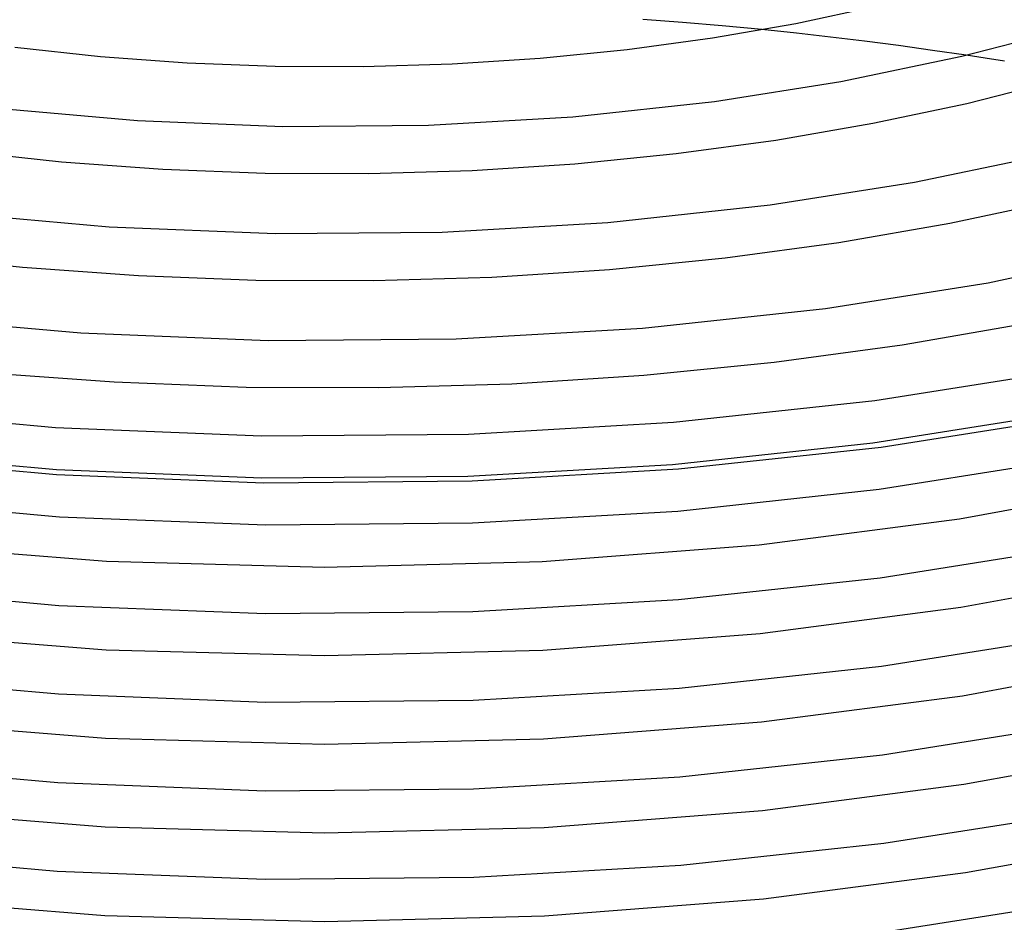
# Model space of a CAD drawing. Header units: millimetres. Extents: x -200 to 200, y -101 to 238.
# Tile 28 of 65: x -26 to 57, y 16 to 93. Entities that reach past the tile are written whole.
import ezdxf

# ---------------------------------------------------------------- set-up
doc = ezdxf.new("R2010")
doc.units = ezdxf.units.MM
doc.layers.add('HIDDEN', color=7, linetype='Continuous')
doc.layers.add('THICK', color=7, linetype='Continuous')

msp = doc.modelspace()

# ---------------------------------------------------------------- linework, layer by layer
at = {"layer": 'HIDDEN'}
for p, q in [((30.073, 92.515), (26.68, 92.775)), ((33.457, 92.223), (30.073, 92.515)), ((36.828, 91.901), (33.457, 92.223)), ((55.862, 89.462), (54.231, 89.713)), ((57.485, 89.204), (55.862, 89.462)), ((46.289, 56.704), (61.461, 59.104)), ((29.205, 54.858), (46.289, 56.704)), ((-40.5, 55.98), (-23.271, 54.418)), ((11.781, 53.852), (29.205, 54.858)), ((-23.271, 54.418), (-5.778, 53.704)), ((-5.778, 53.704), (11.781, 53.852))]:
    msp.add_line(p, q, dxfattribs=at)
at = {"layer": 'THICK'}
for p, q in [((39.706, 92.432), (46.574, 93.888)), ((32.618, 91.204), (39.706, 92.432)), ((39.763, 91.594), (36.828, 91.901)), ((42.679, 91.264), (39.763, 91.594)), ((53.865, 89.627), (63.653, 92.193)), ((25.351, 90.216), (32.618, 91.204)), ((45.582, 90.911), (42.679, 91.264)), ((48.478, 90.535), (45.582, 90.911)), ((-26.818, 90.394), (-19.52, 89.611)), ((17.945, 89.476), (25.351, 90.216)), ((51.363, 90.135), (48.478, 90.535)), ((54.231, 89.713), (51.363, 90.135)), ((-19.52, 89.611), (-12.115, 89.075)), ((-12.115, 89.075), (-4.646, 88.791)), ((2.866, 88.761), (10.44, 88.989)), ((10.44, 88.989), (17.945, 89.476)), ((43.546, 87.476), (53.865, 89.627)), ((-4.646, 88.791), (2.866, 88.761)), ((32.799, 85.776), (43.546, 87.476)), ((54.279, 85.616), (61.974, 87.562)), ((20.73, 84.471), (32.799, 85.776)), ((46.271, 83.917), (54.279, 85.616)), ((-28.521, 85.243), (-16.346, 84.147)), ((-16.346, 84.147), (-3.986, 83.649)), ((8.42, 83.757), (20.73, 84.471)), ((38.005, 82.485), (46.271, 83.917)), ((-3.986, 83.649), (8.42, 83.757)), ((29.529, 81.333), (38.005, 82.485)), ((-31.368, 81.557), (-22.843, 80.639)), ((49.818, 78.906), (61.625, 81.368)), ((-22.843, 80.639), (-14.195, 80.01)), ((20.89, 80.47), (29.529, 81.333)), ((-14.195, 80.01), (-5.47, 79.675)), ((3.304, 79.639), (12.136, 79.904)), ((12.136, 79.904), (20.89, 80.47)), ((-5.47, 79.675), (3.304, 79.639)), ((37.522, 76.962), (49.818, 78.906)), ((52.836, 75.403), (61.988, 77.345)), ((-32.713, 76.362), (-18.769, 75.102)), ((23.697, 75.467), (37.522, 76.962)), ((-18.769, 75.102), (-4.612, 74.529)), ((-4.612, 74.529), (9.598, 74.651)), ((9.598, 74.651), (23.697, 75.467)), ((43.393, 73.767), (52.836, 75.403)), ((33.708, 72.451), (43.393, 73.767)), ((56.091, 70.337), (69.386, 73.109)), ((-35.917, 72.72), (-26.167, 71.666)), ((23.837, 71.465), (33.708, 72.451)), ((-26.167, 71.666), (-16.273, 70.944)), ((13.835, 70.819), (23.837, 71.465)), ((-16.273, 70.944), (-6.291, 70.56)), ((-6.291, 70.56), (3.743, 70.516)), ((3.743, 70.516), (13.835, 70.819)), ((42.245, 68.148), (56.091, 70.337)), ((26.665, 66.464), (42.245, 68.148)), ((-36.905, 67.48), (-21.192, 66.058)), ((10.776, 65.545), (26.665, 66.464)), ((48.779, 65.049), (59.401, 66.889)), ((-21.192, 66.058), (-5.238, 65.409)), ((-5.238, 65.409), (10.776, 65.545)), ((37.886, 63.568), (48.779, 65.049)), ((26.783, 62.46), (37.886, 63.568)), ((-29.492, 62.694), (-18.353, 61.878)), ((15.531, 61.733), (26.783, 62.46)), ((46.451, 60.3), (61.675, 62.707)), ((-18.353, 61.878), (-7.115, 61.444)), ((-7.115, 61.444), (4.181, 61.394)), ((4.181, 61.394), (15.531, 61.733)), ((-40.636, 59.572), (-23.348, 58.005)), ((29.308, 58.447), (46.451, 60.3)), ((46.982, 56.335), (62.395, 58.773)), ((-23.348, 58.005), (-5.795, 57.289)), ((11.825, 57.437), (29.308, 58.447)), ((-5.795, 57.289), (11.825, 57.437)), ((29.728, 54.468), (46.982, 56.335)), ((-40.654, 55.548), (-23.247, 53.99)), ((46.821, 52.74), (62.181, 55.169)), ((-23.247, 53.99), (-5.585, 53.285)), ((12.139, 53.445), (29.728, 54.468)), ((-5.585, 53.285), (12.139, 53.445)), ((53.651, 50.218), (69.413, 53.103)), ((29.667, 50.882), (46.821, 52.74)), ((-40.311, 51.932), (-23.002, 50.392)), ((-23.002, 50.392), (-5.441, 49.699)), ((12.181, 49.863), (29.667, 50.882)), ((-5.441, 49.699), (12.181, 49.863)), ((36.601, 48.002), (53.651, 50.218)), ((-37.328, 48.074), (-19.006, 46.614)), ((18.125, 46.568), (36.601, 48.002)), ((46.918, 45.198), (62.31, 47.632)), ((-19.006, 46.614), (-0.443, 46.109)), ((-0.443, 46.109), (18.125, 46.568)), ((53.778, 42.681), (69.572, 45.572)), ((29.728, 43.336), (46.918, 45.198)), ((-40.397, 44.388), (-23.051, 42.845)), ((-23.051, 42.845), (-5.453, 42.15)), ((12.205, 42.315), (29.728, 43.336)), ((-5.453, 42.15), (12.205, 42.315)), ((36.693, 40.459), (53.778, 42.681)), ((-37.404, 40.529), (-19.041, 39.066)), ((18.174, 39.021), (36.693, 40.459)), ((47.015, 37.655), (62.438, 40.094)), ((-19.041, 39.066), (-0.436, 38.561)), ((-0.436, 38.561), (18.174, 39.021)), ((53.905, 35.143), (69.732, 38.041)), ((29.789, 35.79), (47.015, 37.655)), ((-40.482, 36.845), (-23.1, 35.298)), ((-23.1, 35.298), (-5.466, 34.601)), ((12.23, 34.766), (29.789, 35.79)), ((-5.466, 34.601), (12.23, 34.766)), ((36.785, 32.916), (53.905, 35.143)), ((-37.481, 32.984), (-19.075, 31.518)), ((18.224, 31.474), (36.785, 32.916)), ((47.112, 30.113), (62.567, 32.557)), ((-19.075, 31.518), (-0.428, 31.012)), ((-0.428, 31.012), (18.224, 31.474)), ((54.032, 27.605), (69.892, 30.51)), ((29.85, 28.244), (47.112, 30.113)), ((-40.567, 29.301), (-23.15, 27.751)), ((-23.15, 27.751), (-5.478, 27.053)), ((12.254, 27.218), (29.85, 28.244)), ((-5.478, 27.053), (12.254, 27.218)), ((36.877, 25.373), (54.032, 27.605)), ((-37.557, 25.44), (-19.11, 23.97)), ((18.273, 23.927), (36.877, 25.373)), ((47.209, 22.571), (62.696, 25.02)), ((-19.11, 23.97), (-0.42, 23.463)), ((-0.42, 23.463), (18.273, 23.927)), ((54.16, 20.067), (70.053, 22.979)), ((29.911, 20.698), (47.209, 22.571)), ((-40.653, 21.757), (-23.199, 20.204)), ((-23.199, 20.204), (-5.491, 19.504)), ((12.279, 19.67), (29.911, 20.698)), ((-5.491, 19.504), (12.279, 19.67)), ((36.969, 17.829), (54.16, 20.067)), ((-37.633, 17.895), (-19.144, 16.423)), ((18.323, 16.38), (36.969, 17.829)), ((47.306, 15.028), (62.825, 17.482)), ((-19.144, 16.423), (-0.413, 15.914)), ((-0.413, 15.914), (18.323, 16.38))]:
    msp.add_line(p, q, dxfattribs=at)

doc.saveas('drawing.dxf')
